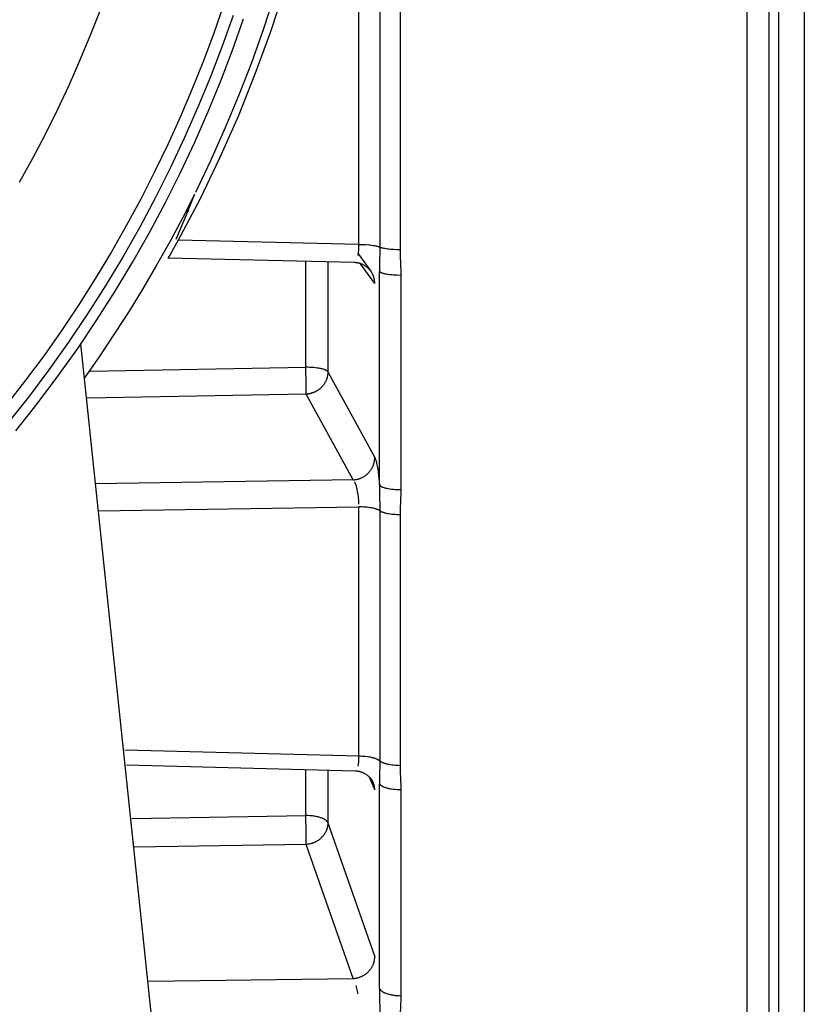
# Model space of a CAD drawing. Header units: millimetres. Extents: x -2637 to -1637, y 678 to 1678.
# Tile 98 of 256: x -2328 to -2311, y 1399 to 1421. Entities that reach past the tile are written whole.
import ezdxf

# ---------------------------------------------------------------- set-up
doc = ezdxf.new("R2010")
doc.units = ezdxf.units.MM
doc.layers.add('Make2D$B.SHOW mini', color=7, linetype='Continuous', true_color=0x000000)

msp = doc.modelspace()

# ---------------------------------------------------------------- linework, layer by layer
at = {"layer": 'Make2D$B.SHOW mini', "color": 18, "lineweight": -3, "true_color": 0x000000}
for points in [[(-2312.153, 1431.156), (-2312.153, 1371.791), (-2312.153, 1353.096), (-2312.153, 1348.603), (-2312.153, 1347.541), (-2312.153, 1347.285), (-2312.153, 1347.222), (-2312.153, 1347.206), (-2312.153, 1347.202), (-2312.153, 1347.201)], [(-2311.657, 1431.156), (-2311.657, 1372.051), (-2311.657, 1353.438), (-2311.657, 1348.965), (-2311.657, 1347.908), (-2311.657, 1347.653), (-2311.657, 1347.59), (-2311.657, 1347.575), (-2311.657, 1347.571), (-2311.657, 1347.57)], [(-2311.444, 1431.156), (-2311.444, 1372.604), (-2311.444, 1354.164), (-2311.444, 1349.733), (-2311.444, 1348.685), (-2311.444, 1348.433), (-2311.444, 1348.371), (-2311.444, 1348.356), (-2311.444, 1348.352), (-2311.444, 1348.351)], [(-2310.861, 1431.156), (-2310.861, 1372.113), (-2310.861, 1353.519), (-2310.861, 1349.05), (-2310.861, 1347.994), (-2310.861, 1347.739), (-2310.861, 1347.677), (-2310.861, 1347.661), (-2310.861, 1347.658), (-2310.861, 1347.656)], [(-2324.533, 1417.613), (-2324.192, 1418.323), (-2323.868, 1419.047), (-2323.561, 1419.782), (-2323.273, 1420.529), (-2323.002, 1421.287), (-2322.751, 1422.055), (-2322.519, 1422.832), (-2322.307, 1423.619)], [(-2322.538, 1422.182), (-2322.853, 1421.218), (-2323.201, 1420.262), (-2323.582, 1419.314), (-2323.996, 1418.376), (-2324.443, 1417.45), (-2324.923, 1416.535)], [(-2320.867, 1416.437), (-2320.867, 1422.215)], [(-2320.399, 1422.178), (-2320.399, 1416.376)], [(-2319.941, 1422.14), (-2319.941, 1416.315)], [(-2323.908, 1421.818), (-2324.126, 1421.188), (-2324.36, 1420.561), (-2324.609, 1419.936), (-2324.874, 1419.314), (-2325.153, 1418.695), (-2325.449, 1418.081), (-2325.759, 1417.471), (-2326.085, 1416.867), (-2326.426, 1416.268), (-2326.782, 1415.676), (-2327.153, 1415.091), (-2327.539, 1414.513), (-2327.939, 1413.943), (-2328.353, 1413.382), (-2328.781, 1412.83)], [(-2323.693, 1421.584), (-2323.938, 1420.893), (-2324.2, 1420.205), (-2324.481, 1419.52), (-2324.781, 1418.839), (-2325.099, 1418.163), (-2325.435, 1417.492), (-2325.789, 1416.827), (-2326.162, 1416.169), (-2326.553, 1415.519), (-2326.961, 1414.877), (-2327.386, 1414.243), (-2327.829, 1413.62), (-2328.289, 1413.007), (-2328.765, 1412.405)], [(-2326.689, 1421.679), (-2326.907, 1421.12), (-2327.139, 1420.562), (-2327.384, 1420.008), (-2327.642, 1419.456), (-2327.914, 1418.909), (-2328.2, 1418.366), (-2328.499, 1417.829)], [(-2328.571, 1412.247), (-2328.091, 1412.854), (-2327.627, 1413.472), (-2327.181, 1414.101), (-2326.751, 1414.74), (-2326.34, 1415.387), (-2325.946, 1416.043), (-2325.57, 1416.707), (-2325.213, 1417.377), (-2324.874, 1418.054), (-2324.553, 1418.736), (-2324.251, 1419.422), (-2323.968, 1420.113), (-2323.703, 1420.807), (-2323.456, 1421.504)], [(-2324.559, 1417.561), (-2324.832, 1417.026), (-2325.115, 1416.496), (-2325.41, 1415.972), (-2325.714, 1415.453), (-2326.029, 1414.94), (-2326.354, 1414.434), (-2326.689, 1413.934), (-2327.033, 1413.441)], [(-2324.969, 1416.555), (-2324.743, 1417.088), (-2324.554, 1417.571)], [(-2324.687, 1417.177), (-2324.746, 1417.178)], [(-2324.923, 1416.535), (-2325.106, 1416.21), (-2325.143, 1416.15), (-2325.15, 1416.138)], [(-2320.867, 1416.437), (-2324.923, 1416.535)], [(-2320.883, 1416.187), (-2320.88, 1416.204), (-2320.878, 1416.222), (-2320.875, 1416.241), (-2320.873, 1416.261), (-2320.87, 1416.303), (-2320.868, 1416.346), (-2320.867, 1416.391), (-2320.867, 1416.437)], [(-2320.867, 1416.437), (-2320.793, 1416.436), (-2320.719, 1416.433), (-2320.646, 1416.428), (-2320.611, 1416.424), (-2320.578, 1416.42), (-2320.547, 1416.416), (-2320.518, 1416.411), (-2320.491, 1416.406), (-2320.479, 1416.403), (-2320.467, 1416.4), (-2320.456, 1416.397), (-2320.446, 1416.394), (-2320.436, 1416.391), (-2320.428, 1416.388), (-2320.419, 1416.385), (-2320.416, 1416.384), (-2320.412, 1416.382), (-2320.409, 1416.381), (-2320.405, 1416.379), (-2320.402, 1416.378), (-2320.399, 1416.376)], [(-2320.399, 1416.376), (-2320.4, 1415.951), (-2320.402, 1415.829)], [(-2319.941, 1416.315), (-2320.014, 1416.317), (-2320.087, 1416.32), (-2320.158, 1416.325), (-2320.192, 1416.329), (-2320.225, 1416.333), (-2320.255, 1416.337), (-2320.283, 1416.342), (-2320.309, 1416.347), (-2320.321, 1416.35), (-2320.333, 1416.353), (-2320.344, 1416.356), (-2320.354, 1416.358), (-2320.363, 1416.361), (-2320.372, 1416.364), (-2320.38, 1416.367), (-2320.383, 1416.369), (-2320.387, 1416.37), (-2320.39, 1416.372), (-2320.393, 1416.373), (-2320.396, 1416.375), (-2320.399, 1416.376)], [(-2319.941, 1416.315), (-2319.939, 1416.177), (-2319.925, 1415.823), (-2319.924, 1415.749)], [(-2320.971, 1416.028), (-2325.157, 1416.129)], [(-2322.055, 1413.674), (-2322.055, 1416.055)], [(-2321.563, 1416.042), (-2321.563, 1413.572)], [(-2320.873, 1416.221), (-2320.599, 1415.836)], [(-2320.599, 1415.835), (-2320.604, 1415.842), (-2320.609, 1415.849), (-2320.614, 1415.856), (-2320.62, 1415.863), (-2320.626, 1415.869), (-2320.632, 1415.876), (-2320.638, 1415.883), (-2320.645, 1415.89), (-2320.654, 1415.899), (-2320.664, 1415.908), (-2320.674, 1415.917), (-2320.685, 1415.926), (-2320.696, 1415.934), (-2320.707, 1415.942), (-2320.718, 1415.95), (-2320.73, 1415.957), (-2320.742, 1415.964), (-2320.754, 1415.971), (-2320.767, 1415.978), (-2320.78, 1415.984), (-2320.793, 1415.99), (-2320.806, 1415.995), (-2320.82, 1416), (-2320.833, 1416.005), (-2320.842, 1416.008), (-2320.85, 1416.01), (-2320.858, 1416.013), (-2320.867, 1416.015), (-2320.875, 1416.017), (-2320.884, 1416.019), (-2320.892, 1416.02), (-2320.901, 1416.022), (-2320.91, 1416.023), (-2320.918, 1416.024), (-2320.927, 1416.025), (-2320.936, 1416.026), (-2320.944, 1416.027), (-2320.953, 1416.028), (-2320.962, 1416.028), (-2320.971, 1416.028)], [(-2320.511, 1415.558), (-2320.827, 1416.003)], [(-2320.511, 1415.558), (-2320.511, 1415.567), (-2320.511, 1415.575), (-2320.511, 1415.584), (-2320.512, 1415.593), (-2320.513, 1415.601), (-2320.513, 1415.61), (-2320.514, 1415.619), (-2320.516, 1415.628), (-2320.517, 1415.637), (-2320.519, 1415.645), (-2320.52, 1415.654), (-2320.522, 1415.663), (-2320.524, 1415.672), (-2320.527, 1415.681), (-2320.529, 1415.69), (-2320.532, 1415.699), (-2320.534, 1415.708), (-2320.537, 1415.717), (-2320.541, 1415.725), (-2320.544, 1415.734), (-2320.547, 1415.743), (-2320.551, 1415.752), (-2320.555, 1415.76), (-2320.559, 1415.769), (-2320.564, 1415.778), (-2320.568, 1415.786), (-2320.573, 1415.795), (-2320.578, 1415.803), (-2320.583, 1415.811), (-2320.588, 1415.819), (-2320.593, 1415.827), (-2320.599, 1415.835)], [(-2320.402, 1411.03), (-2320.402, 1415.829)], [(-2320.402, 1415.829), (-2320.402, 1415.828), (-2320.402, 1415.828), (-2320.401, 1415.827), (-2320.4, 1415.826), (-2320.399, 1415.825), (-2320.399, 1415.824), (-2320.398, 1415.823), (-2320.397, 1415.822), (-2320.395, 1415.821), (-2320.394, 1415.82), (-2320.393, 1415.819), (-2320.392, 1415.818), (-2320.391, 1415.817), (-2320.389, 1415.817), (-2320.388, 1415.816), (-2320.386, 1415.815), (-2320.385, 1415.814), (-2320.382, 1415.812), (-2320.378, 1415.81), (-2320.374, 1415.808), (-2320.371, 1415.806), (-2320.366, 1415.804), (-2320.362, 1415.803), (-2320.357, 1415.801), (-2320.352, 1415.799), (-2320.342, 1415.795), (-2320.33, 1415.792), (-2320.318, 1415.788), (-2320.305, 1415.785), (-2320.29, 1415.782), (-2320.275, 1415.778), (-2320.243, 1415.773), (-2320.208, 1415.767), (-2320.17, 1415.762), (-2320.131, 1415.758), (-2320.09, 1415.755), (-2320.007, 1415.75), (-2319.924, 1415.749)], [(-2319.924, 1415.749), (-2319.924, 1410.925)], [(-2311.238, 1263.156), (-2327.113, 1414.199)], [(-2326.906, 1413.585), (-2322.055, 1413.674)], [(-2322.049, 1413.071), (-2322.048, 1413.15), (-2322.049, 1413.298), (-2322.055, 1413.674)], [(-2321.563, 1413.572), (-2321.564, 1413.573), (-2321.565, 1413.574), (-2321.566, 1413.575), (-2321.566, 1413.576), (-2321.567, 1413.578), (-2321.568, 1413.579), (-2321.569, 1413.58), (-2321.571, 1413.581), (-2321.572, 1413.582), (-2321.573, 1413.584), (-2321.574, 1413.585), (-2321.575, 1413.586), (-2321.577, 1413.587), (-2321.578, 1413.589), (-2321.58, 1413.59), (-2321.581, 1413.591), (-2321.583, 1413.592), (-2321.585, 1413.593), (-2321.588, 1413.596), (-2321.592, 1413.598), (-2321.596, 1413.601), (-2321.6, 1413.603), (-2321.605, 1413.606), (-2321.61, 1413.608), (-2321.615, 1413.61), (-2321.62, 1413.613), (-2321.626, 1413.615), (-2321.638, 1413.62), (-2321.65, 1413.624), (-2321.664, 1413.629), (-2321.679, 1413.633), (-2321.694, 1413.637), (-2321.711, 1413.641), (-2321.728, 1413.645), (-2321.746, 1413.648), (-2321.764, 1413.652), (-2321.803, 1413.658), (-2321.844, 1413.663), (-2321.886, 1413.667), (-2321.928, 1413.67), (-2321.971, 1413.672), (-2322.014, 1413.674), (-2322.055, 1413.674)], [(-2321.563, 1413.572), (-2321.563, 1413.561), (-2321.564, 1413.55), (-2321.564, 1413.539), (-2321.565, 1413.528), (-2321.566, 1413.517), (-2321.568, 1413.506), (-2321.57, 1413.495), (-2321.571, 1413.484), (-2321.574, 1413.473), (-2321.576, 1413.462), (-2321.579, 1413.45), (-2321.582, 1413.439), (-2321.585, 1413.428), (-2321.589, 1413.416), (-2321.593, 1413.405), (-2321.597, 1413.394), (-2321.602, 1413.383), (-2321.607, 1413.372), (-2321.612, 1413.361), (-2321.617, 1413.35), (-2321.623, 1413.339), (-2321.629, 1413.328), (-2321.636, 1413.317), (-2321.642, 1413.307), (-2321.649, 1413.296), (-2321.656, 1413.286), (-2321.664, 1413.276), (-2321.672, 1413.266), (-2321.68, 1413.256), (-2321.688, 1413.246), (-2321.696, 1413.237), (-2321.705, 1413.228), (-2321.714, 1413.219), (-2321.723, 1413.21), (-2321.732, 1413.201), (-2321.742, 1413.193), (-2321.752, 1413.185), (-2321.762, 1413.177), (-2321.772, 1413.17), (-2321.782, 1413.162), (-2321.793, 1413.155), (-2321.803, 1413.149), (-2321.814, 1413.142), (-2321.825, 1413.136), (-2321.836, 1413.13), (-2321.847, 1413.124), (-2321.858, 1413.119), (-2321.869, 1413.114), (-2321.88, 1413.109), (-2321.892, 1413.105), (-2321.903, 1413.1), (-2321.914, 1413.097), (-2321.926, 1413.093), (-2321.937, 1413.09), (-2321.948, 1413.087), (-2321.96, 1413.084), (-2321.971, 1413.081), (-2321.982, 1413.079), (-2321.993, 1413.077), (-2322.005, 1413.075), (-2322.016, 1413.074), (-2322.027, 1413.073), (-2322.038, 1413.072), (-2322.049, 1413.071)], [(-2321.563, 1413.572), (-2320.511, 1411.645)], [(-2322.049, 1413.071), (-2326.97, 1412.98)], [(-2320.996, 1411.145), (-2322.049, 1413.071)], [(-2320.996, 1411.145), (-2320.985, 1411.145), (-2320.974, 1411.146), (-2320.963, 1411.147), (-2320.952, 1411.149), (-2320.941, 1411.151), (-2320.929, 1411.152), (-2320.918, 1411.155), (-2320.907, 1411.157), (-2320.896, 1411.16), (-2320.884, 1411.163), (-2320.873, 1411.166), (-2320.862, 1411.17), (-2320.85, 1411.174), (-2320.839, 1411.178), (-2320.828, 1411.182), (-2320.816, 1411.187), (-2320.805, 1411.192), (-2320.794, 1411.198), (-2320.783, 1411.203), (-2320.772, 1411.209), (-2320.761, 1411.215), (-2320.751, 1411.222), (-2320.74, 1411.229), (-2320.73, 1411.236), (-2320.719, 1411.243), (-2320.709, 1411.251), (-2320.699, 1411.258), (-2320.689, 1411.266), (-2320.68, 1411.275), (-2320.67, 1411.283), (-2320.661, 1411.292), (-2320.652, 1411.301), (-2320.644, 1411.31), (-2320.635, 1411.32), (-2320.627, 1411.329), (-2320.619, 1411.339), (-2320.611, 1411.349), (-2320.604, 1411.359), (-2320.596, 1411.37), (-2320.589, 1411.38), (-2320.583, 1411.391), (-2320.577, 1411.401), (-2320.57, 1411.412), (-2320.565, 1411.423), (-2320.559, 1411.434), (-2320.554, 1411.445), (-2320.549, 1411.456), (-2320.545, 1411.467), (-2320.54, 1411.479), (-2320.536, 1411.49), (-2320.533, 1411.501), (-2320.529, 1411.512), (-2320.526, 1411.524), (-2320.523, 1411.535), (-2320.521, 1411.546), (-2320.519, 1411.557), (-2320.517, 1411.569), (-2320.515, 1411.58), (-2320.514, 1411.591), (-2320.513, 1411.602), (-2320.512, 1411.613), (-2320.511, 1411.623), (-2320.511, 1411.634), (-2320.511, 1411.645)], [(-2320.511, 1411.645), (-2320.509, 1411.641), (-2320.507, 1411.637), (-2320.505, 1411.633), (-2320.503, 1411.629), (-2320.499, 1411.62), (-2320.495, 1411.61), (-2320.492, 1411.6), (-2320.488, 1411.589), (-2320.481, 1411.566), (-2320.474, 1411.54), (-2320.468, 1411.513), (-2320.461, 1411.484), (-2320.455, 1411.453), (-2320.444, 1411.388), (-2320.434, 1411.32), (-2320.416, 1411.176), (-2320.402, 1411.03)], [(-2320.996, 1411.145), (-2326.783, 1411.055)], [(-2320.867, 1410.596), (-2320.868, 1410.627), (-2320.869, 1410.659), (-2320.871, 1410.693), (-2320.873, 1410.73), (-2320.877, 1410.767), (-2320.882, 1410.806), (-2320.887, 1410.845), (-2320.894, 1410.885), (-2320.902, 1410.925), (-2320.907, 1410.945), (-2320.911, 1410.964), (-2320.917, 1410.983), (-2320.922, 1411.002), (-2320.928, 1411.02), (-2320.934, 1411.038), (-2320.941, 1411.055), (-2320.944, 1411.063), (-2320.947, 1411.071), (-2320.951, 1411.079), (-2320.955, 1411.087), (-2320.958, 1411.094), (-2320.962, 1411.101)], [(-2320.402, 1411.03), (-2320.402, 1411.028), (-2320.401, 1411.027), (-2320.4, 1411.026), (-2320.399, 1411.025), (-2320.399, 1411.024), (-2320.398, 1411.022), (-2320.397, 1411.021), (-2320.395, 1411.02), (-2320.394, 1411.019), (-2320.393, 1411.017), (-2320.392, 1411.016), (-2320.391, 1411.015), (-2320.389, 1411.014), (-2320.388, 1411.013), (-2320.386, 1411.011), (-2320.385, 1411.01), (-2320.383, 1411.009), (-2320.382, 1411.008), (-2320.378, 1411.005), (-2320.374, 1411.003), (-2320.371, 1411), (-2320.366, 1410.998), (-2320.362, 1410.995), (-2320.357, 1410.993), (-2320.352, 1410.991), (-2320.347, 1410.988), (-2320.342, 1410.986), (-2320.336, 1410.983), (-2320.33, 1410.981), (-2320.318, 1410.977), (-2320.305, 1410.972), (-2320.29, 1410.968), (-2320.275, 1410.964), (-2320.26, 1410.96), (-2320.243, 1410.956), (-2320.226, 1410.952), (-2320.208, 1410.949), (-2320.17, 1410.943), (-2320.131, 1410.937), (-2320.09, 1410.933), (-2320.048, 1410.929), (-2320.007, 1410.927), (-2319.965, 1410.925), (-2319.924, 1410.925)], [(-2320.402, 1411.03), (-2320.4, 1410.894), (-2320.399, 1410.452)], [(-2319.924, 1410.925), (-2319.925, 1410.851), (-2319.939, 1410.502), (-2319.941, 1410.366)], [(-2326.719, 1410.446), (-2320.867, 1410.538)], [(-2320.867, 1404.938), (-2320.867, 1410.538)], [(-2320.399, 1410.452), (-2320.402, 1410.454), (-2320.405, 1410.456), (-2320.409, 1410.458), (-2320.412, 1410.461), (-2320.416, 1410.463), (-2320.419, 1410.465), (-2320.423, 1410.467), (-2320.428, 1410.469), (-2320.432, 1410.471), (-2320.436, 1410.473), (-2320.446, 1410.477), (-2320.456, 1410.481), (-2320.467, 1410.485), (-2320.479, 1410.489), (-2320.491, 1410.493), (-2320.504, 1410.497), (-2320.518, 1410.5), (-2320.532, 1410.504), (-2320.547, 1410.507), (-2320.578, 1410.513), (-2320.611, 1410.519), (-2320.646, 1410.524), (-2320.682, 1410.528), (-2320.719, 1410.531), (-2320.756, 1410.534), (-2320.793, 1410.536), (-2320.831, 1410.537), (-2320.867, 1410.538)], [(-2320.399, 1410.452), (-2320.399, 1404.829)], [(-2320.399, 1410.452), (-2320.396, 1410.45), (-2320.393, 1410.448), (-2320.39, 1410.446), (-2320.387, 1410.444), (-2320.383, 1410.441), (-2320.38, 1410.439), (-2320.376, 1410.437), (-2320.372, 1410.435), (-2320.367, 1410.433), (-2320.363, 1410.431), (-2320.354, 1410.427), (-2320.344, 1410.423), (-2320.333, 1410.419), (-2320.321, 1410.415), (-2320.309, 1410.411), (-2320.297, 1410.408), (-2320.283, 1410.404), (-2320.27, 1410.401), (-2320.255, 1410.398), (-2320.225, 1410.391), (-2320.192, 1410.386), (-2320.158, 1410.381), (-2320.123, 1410.377), (-2320.087, 1410.373), (-2320.051, 1410.37), (-2320.014, 1410.368), (-2319.978, 1410.367), (-2319.941, 1410.366)], [(-2319.941, 1410.366), (-2319.941, 1404.72)], [(-2326.124, 1405.075), (-2320.867, 1404.938)], [(-2320.883, 1404.708), (-2320.88, 1404.723), (-2320.878, 1404.739), (-2320.875, 1404.756), (-2320.873, 1404.773), (-2320.871, 1404.792), (-2320.87, 1404.811), (-2320.868, 1404.852), (-2320.867, 1404.894), (-2320.867, 1404.938)], [(-2320.867, 1404.938), (-2320.831, 1404.938), (-2320.793, 1404.936), (-2320.756, 1404.934), (-2320.719, 1404.93), (-2320.682, 1404.926), (-2320.646, 1404.921), (-2320.611, 1404.915), (-2320.594, 1404.911), (-2320.578, 1404.907), (-2320.562, 1404.904), (-2320.547, 1404.9), (-2320.532, 1404.895), (-2320.518, 1404.891), (-2320.504, 1404.886), (-2320.491, 1404.882), (-2320.479, 1404.877), (-2320.467, 1404.872), (-2320.456, 1404.867), (-2320.446, 1404.862), (-2320.441, 1404.859), (-2320.436, 1404.856), (-2320.432, 1404.854), (-2320.428, 1404.851), (-2320.423, 1404.848), (-2320.419, 1404.846), (-2320.416, 1404.843), (-2320.412, 1404.84), (-2320.409, 1404.837), (-2320.405, 1404.835), (-2320.402, 1404.832), (-2320.399, 1404.829)], [(-2320.399, 1404.829), (-2320.4, 1404.428), (-2320.402, 1404.315)], [(-2319.941, 1404.72), (-2319.978, 1404.721), (-2320.014, 1404.723), (-2320.051, 1404.726), (-2320.087, 1404.729), (-2320.123, 1404.733), (-2320.158, 1404.739), (-2320.192, 1404.745), (-2320.209, 1404.748), (-2320.225, 1404.752), (-2320.24, 1404.756), (-2320.255, 1404.76), (-2320.27, 1404.764), (-2320.283, 1404.769), (-2320.297, 1404.773), (-2320.309, 1404.778), (-2320.321, 1404.782), (-2320.333, 1404.787), (-2320.344, 1404.792), (-2320.354, 1404.798), (-2320.358, 1404.8), (-2320.363, 1404.803), (-2320.367, 1404.805), (-2320.372, 1404.808), (-2320.376, 1404.811), (-2320.38, 1404.813), (-2320.383, 1404.816), (-2320.387, 1404.819), (-2320.39, 1404.821), (-2320.393, 1404.824), (-2320.396, 1404.827), (-2320.399, 1404.829)], [(-2320.952, 1404.598), (-2326.089, 1404.731)], [(-2322.055, 1403.598), (-2322.055, 1404.626)], [(-2321.563, 1404.613), (-2321.563, 1403.436)], [(-2320.543, 1404.34), (-2320.545, 1404.344), (-2320.547, 1404.35), (-2320.55, 1404.356), (-2320.554, 1404.364), (-2320.559, 1404.372), (-2320.564, 1404.382), (-2320.571, 1404.393), (-2320.579, 1404.404), (-2320.584, 1404.411), (-2320.589, 1404.418), (-2320.594, 1404.424), (-2320.6, 1404.431), (-2320.606, 1404.438), (-2320.612, 1404.445), (-2320.618, 1404.452), (-2320.625, 1404.459), (-2320.634, 1404.467), (-2320.643, 1404.476), (-2320.653, 1404.484), (-2320.662, 1404.492), (-2320.672, 1404.5), (-2320.683, 1404.508), (-2320.693, 1404.515), (-2320.704, 1404.523), (-2320.715, 1404.529), (-2320.727, 1404.536), (-2320.739, 1404.543), (-2320.75, 1404.549), (-2320.763, 1404.554), (-2320.775, 1404.56), (-2320.787, 1404.565), (-2320.8, 1404.57), (-2320.809, 1404.573), (-2320.818, 1404.576), (-2320.828, 1404.579), (-2320.837, 1404.581), (-2320.846, 1404.584), (-2320.856, 1404.586), (-2320.865, 1404.588), (-2320.875, 1404.59), (-2320.884, 1404.592), (-2320.894, 1404.593), (-2320.903, 1404.595), (-2320.913, 1404.596), (-2320.923, 1404.597), (-2320.932, 1404.597), (-2320.942, 1404.598), (-2320.952, 1404.598)], [(-2319.941, 1404.72), (-2319.939, 1404.588), (-2319.925, 1404.246), (-2319.924, 1404.175)], [(-2320.511, 1404.174), (-2320.628, 1404.462)], [(-2320.511, 1404.174), (-2320.511, 1404.184), (-2320.511, 1404.195), (-2320.512, 1404.206), (-2320.513, 1404.216), (-2320.514, 1404.227), (-2320.515, 1404.238), (-2320.517, 1404.248), (-2320.519, 1404.259), (-2320.521, 1404.269), (-2320.523, 1404.28), (-2320.526, 1404.29), (-2320.529, 1404.3), (-2320.532, 1404.311), (-2320.536, 1404.321), (-2320.539, 1404.331), (-2320.543, 1404.34)], [(-2320.402, 1399.714), (-2320.402, 1404.315)], [(-2319.924, 1404.175), (-2319.965, 1404.176), (-2320.007, 1404.178), (-2320.048, 1404.181), (-2320.09, 1404.186), (-2320.131, 1404.192), (-2320.151, 1404.195), (-2320.17, 1404.199), (-2320.189, 1404.203), (-2320.208, 1404.207), (-2320.226, 1404.211), (-2320.243, 1404.216), (-2320.26, 1404.221), (-2320.275, 1404.227), (-2320.29, 1404.232), (-2320.305, 1404.238), (-2320.311, 1404.241), (-2320.318, 1404.244), (-2320.324, 1404.247), (-2320.33, 1404.25), (-2320.336, 1404.253), (-2320.342, 1404.256), (-2320.347, 1404.259), (-2320.352, 1404.262), (-2320.357, 1404.266), (-2320.362, 1404.269), (-2320.366, 1404.272), (-2320.371, 1404.275), (-2320.374, 1404.279), (-2320.378, 1404.282), (-2320.38, 1404.284), (-2320.382, 1404.285), (-2320.383, 1404.287), (-2320.385, 1404.288), (-2320.386, 1404.29), (-2320.388, 1404.292), (-2320.389, 1404.293), (-2320.391, 1404.295), (-2320.392, 1404.297), (-2320.393, 1404.298), (-2320.394, 1404.3), (-2320.395, 1404.302), (-2320.397, 1404.303), (-2320.398, 1404.305), (-2320.399, 1404.306), (-2320.399, 1404.308), (-2320.4, 1404.31), (-2320.401, 1404.311), (-2320.402, 1404.313), (-2320.402, 1404.315)], [(-2319.924, 1404.175), (-2319.924, 1399.55)], [(-2325.968, 1403.533), (-2322.055, 1403.598)], [(-2322.049, 1402.949), (-2322.049, 1403.217), (-2322.055, 1403.598)], [(-2321.563, 1403.436), (-2321.564, 1403.438), (-2321.565, 1403.44), (-2321.566, 1403.441), (-2321.566, 1403.443), (-2321.567, 1403.445), (-2321.568, 1403.447), (-2321.569, 1403.449), (-2321.571, 1403.451), (-2321.572, 1403.453), (-2321.573, 1403.455), (-2321.574, 1403.457), (-2321.575, 1403.459), (-2321.577, 1403.461), (-2321.578, 1403.463), (-2321.58, 1403.464), (-2321.581, 1403.466), (-2321.583, 1403.468), (-2321.585, 1403.47), (-2321.586, 1403.472), (-2321.588, 1403.474), (-2321.592, 1403.478), (-2321.596, 1403.482), (-2321.6, 1403.486), (-2321.605, 1403.489), (-2321.61, 1403.493), (-2321.615, 1403.497), (-2321.62, 1403.501), (-2321.626, 1403.504), (-2321.632, 1403.508), (-2321.638, 1403.512), (-2321.644, 1403.515), (-2321.65, 1403.519), (-2321.657, 1403.522), (-2321.664, 1403.526), (-2321.671, 1403.529), (-2321.679, 1403.532), (-2321.694, 1403.539), (-2321.711, 1403.545), (-2321.728, 1403.551), (-2321.746, 1403.557), (-2321.764, 1403.562), (-2321.784, 1403.567), (-2321.803, 1403.571), (-2321.823, 1403.576), (-2321.844, 1403.58), (-2321.865, 1403.583), (-2321.886, 1403.586), (-2321.907, 1403.589), (-2321.928, 1403.591), (-2321.971, 1403.595), (-2322.014, 1403.597), (-2322.055, 1403.598)], [(-2321.563, 1403.436), (-2321.563, 1403.426), (-2321.564, 1403.415), (-2321.564, 1403.405), (-2321.565, 1403.394), (-2321.566, 1403.384), (-2321.568, 1403.373), (-2321.57, 1403.363), (-2321.571, 1403.352), (-2321.574, 1403.341), (-2321.576, 1403.331), (-2321.579, 1403.32), (-2321.582, 1403.309), (-2321.585, 1403.298), (-2321.589, 1403.287), (-2321.593, 1403.276), (-2321.597, 1403.266), (-2321.602, 1403.255), (-2321.607, 1403.244), (-2321.612, 1403.234), (-2321.617, 1403.223), (-2321.623, 1403.212), (-2321.629, 1403.202), (-2321.636, 1403.192), (-2321.642, 1403.181), (-2321.649, 1403.171), (-2321.656, 1403.161), (-2321.664, 1403.152), (-2321.672, 1403.142), (-2321.68, 1403.132), (-2321.688, 1403.123), (-2321.696, 1403.114), (-2321.705, 1403.105), (-2321.714, 1403.096), (-2321.723, 1403.088), (-2321.732, 1403.079), (-2321.742, 1403.071), (-2321.752, 1403.063), (-2321.762, 1403.056), (-2321.772, 1403.048), (-2321.782, 1403.041), (-2321.793, 1403.034), (-2321.803, 1403.027), (-2321.814, 1403.021), (-2321.825, 1403.015), (-2321.836, 1403.009), (-2321.847, 1403.003), (-2321.858, 1402.998), (-2321.869, 1402.993), (-2321.88, 1402.988), (-2321.892, 1402.984), (-2321.903, 1402.98), (-2321.914, 1402.976), (-2321.926, 1402.972), (-2321.937, 1402.969), (-2321.948, 1402.965), (-2321.96, 1402.963), (-2321.971, 1402.96), (-2321.982, 1402.958), (-2321.993, 1402.956), (-2322.005, 1402.954), (-2322.016, 1402.952), (-2322.027, 1402.951), (-2322.038, 1402.95), (-2322.049, 1402.949)], [(-2321.563, 1403.436), (-2320.511, 1400.422)], [(-2322.049, 1402.949), (-2325.909, 1402.885)], [(-2320.996, 1399.935), (-2322.049, 1402.949)], [(-2320.996, 1399.935), (-2320.985, 1399.936), (-2320.974, 1399.937), (-2320.963, 1399.938), (-2320.952, 1399.94), (-2320.941, 1399.942), (-2320.929, 1399.944), (-2320.918, 1399.946), (-2320.907, 1399.949), (-2320.896, 1399.952), (-2320.884, 1399.955), (-2320.873, 1399.958), (-2320.862, 1399.962), (-2320.85, 1399.966), (-2320.839, 1399.97), (-2320.828, 1399.974), (-2320.816, 1399.979), (-2320.805, 1399.984), (-2320.794, 1399.99), (-2320.783, 1399.995), (-2320.772, 1400.001), (-2320.761, 1400.007), (-2320.751, 1400.014), (-2320.74, 1400.02), (-2320.73, 1400.027), (-2320.719, 1400.034), (-2320.709, 1400.042), (-2320.699, 1400.049), (-2320.689, 1400.057), (-2320.68, 1400.065), (-2320.67, 1400.074), (-2320.661, 1400.082), (-2320.652, 1400.091), (-2320.644, 1400.1), (-2320.635, 1400.109), (-2320.627, 1400.118), (-2320.619, 1400.128), (-2320.611, 1400.138), (-2320.604, 1400.148), (-2320.596, 1400.157), (-2320.589, 1400.168), (-2320.583, 1400.178), (-2320.577, 1400.188), (-2320.57, 1400.199), (-2320.565, 1400.209), (-2320.559, 1400.22), (-2320.554, 1400.23), (-2320.549, 1400.241), (-2320.545, 1400.252), (-2320.54, 1400.263), (-2320.536, 1400.273), (-2320.533, 1400.284), (-2320.529, 1400.295), (-2320.526, 1400.306), (-2320.523, 1400.317), (-2320.521, 1400.327), (-2320.519, 1400.338), (-2320.517, 1400.349), (-2320.515, 1400.36), (-2320.514, 1400.37), (-2320.513, 1400.381), (-2320.512, 1400.391), (-2320.511, 1400.401), (-2320.511, 1400.412), (-2320.511, 1400.422)], [(-2325.583, 1399.878), (-2320.996, 1399.935)], [(-2320.888, 1399.593), (-2320.893, 1399.624), (-2320.899, 1399.656), (-2320.905, 1399.687), (-2320.912, 1399.719), (-2320.92, 1399.75), (-2320.928, 1399.781)], [(-2320.402, 1399.714), (-2320.402, 1399.712), (-2320.401, 1399.71), (-2320.4, 1399.708), (-2320.399, 1399.706), (-2320.399, 1399.704), (-2320.398, 1399.702), (-2320.397, 1399.701), (-2320.395, 1399.699), (-2320.394, 1399.697), (-2320.393, 1399.695), (-2320.392, 1399.693), (-2320.391, 1399.691), (-2320.389, 1399.689), (-2320.388, 1399.687), (-2320.386, 1399.685), (-2320.385, 1399.683), (-2320.383, 1399.681), (-2320.382, 1399.679), (-2320.38, 1399.678), (-2320.378, 1399.676), (-2320.374, 1399.672), (-2320.371, 1399.668), (-2320.366, 1399.664), (-2320.362, 1399.66), (-2320.357, 1399.657), (-2320.352, 1399.653), (-2320.347, 1399.649), (-2320.342, 1399.645), (-2320.336, 1399.642), (-2320.33, 1399.638), (-2320.324, 1399.635), (-2320.318, 1399.631), (-2320.311, 1399.628), (-2320.305, 1399.624), (-2320.298, 1399.621), (-2320.29, 1399.617), (-2320.275, 1399.611), (-2320.26, 1399.605), (-2320.243, 1399.599), (-2320.226, 1399.593), (-2320.208, 1399.588), (-2320.189, 1399.583), (-2320.17, 1399.578), (-2320.151, 1399.574), (-2320.131, 1399.57), (-2320.11, 1399.566), (-2320.09, 1399.563), (-2320.069, 1399.56), (-2320.048, 1399.557), (-2320.007, 1399.554), (-2319.965, 1399.551), (-2319.924, 1399.55)], [(-2320.402, 1399.714), (-2320.4, 1399.58), (-2320.399, 1399.15)], [(-2319.924, 1399.55), (-2319.925, 1399.48), (-2319.939, 1399.147), (-2319.941, 1399.018)]]:
    msp.add_lwpolyline(points, dxfattribs=at)

doc.saveas('drawing.dxf')
